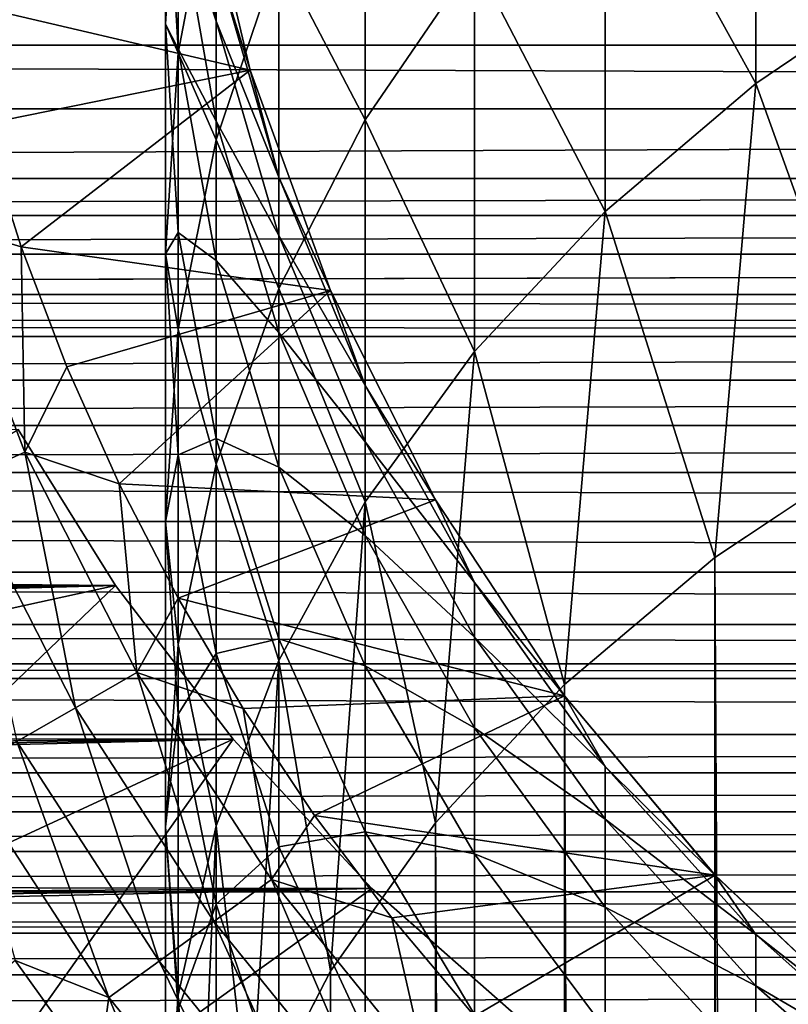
# Model space of a CAD drawing. Header units: metres. Extents: x -109 to 109, y -315 to 32.
# Tile 198 of 256: x -13.94 to -8.98, y -9.75 to -3.4. Entities that reach past the tile are written whole.
import ezdxf

# ---------------------------------------------------------------- set-up
doc = ezdxf.new("R2010")
doc.units = ezdxf.units.M
doc.layers.add('solid_K244242000C74_AAA', color=7, linetype='CONTINUOUS')

msp = doc.modelspace()

# ---------------------------------------------------------------- linework, layer by layer
at = {"layer": 'solid_K244242000C74_AAA'}
for points in [[(-9.192389, -3.813907, 134.721024), (-9.192389, -1.174956, 131.377579), (-10.163809, -2.054023, 130.738174)], [(-9.192389, -3.813907, 134.721024), (-8.105368, -3.075629, 135.352371), (-9.192389, -1.174956, 131.377579)], [(-11.712595, -4.047355, 129.288254), (-11.712595, -1.834359, 125.979927), (-12.270483, -2.982415, 125.27565)], [(-11.712595, -4.047355, 129.288254), (-11.007415, -3.01552, 130.038788), (-11.712595, -1.834359, 125.979927)], [(-12.674063, -3.4117, 106.090286), (-12.918259, -1.992178, 106.315231), (-12.674063, -3.022575, 102.803696)], [(-12.918259, -2.660272, 109.671906), (-12.918259, -1.992178, 106.315231), (-12.674063, -3.4117, 106.090286)], [(-13, -3.430833, 116.733818), (-12.918259, -2.086266, 117.291245), (-13, -2.205734, 113.415848)], [(-12.918259, -3.616098, 120.606628), (-12.918259, -2.086266, 117.291245), (-13, -3.430833, 116.733818)], [(-12.918259, -3.616098, 120.606628), (-12.674063, -2.335769, 121.259621), (-12.918259, -2.086266, 117.291245)], [(-10.163809, -4.64004, 134.014542), (-10.163809, -2.054023, 130.738174), (-11.007415, -3.01552, 130.038788)], [(-10.163809, -4.64004, 134.014542), (-9.192389, -3.813907, 134.721024), (-10.163809, -2.054023, 130.738174)], [(-12.918259, -3.589927, 112.965736), (-13, -2.205734, 113.415848), (-12.918259, -2.660272, 109.671906)], [(-13, -3.430833, 116.733818), (-13, -2.205734, 113.415848), (-12.918259, -3.589927, 112.965736)], [(-12.453831, -3.728525, 75.5), (-12.802513, -2.257326, 75.5), (-14.389164, -3.275693, 75.5)], [(-12.802501, -2.257426, 99.5), (-12.802513, -2.257326, 75.5), (-12.453831, -3.728525, 75.5)], [(-12.802501, -2.257426, 99.5), (-12.453831, -3.728525, 75.5), (-12.453864, -3.728442, 99.5)], [(-12.802501, -2.257426, 99.5), (-12.453864, -3.728442, 99.5), (-12.674063, -3.022575, 102.803696)], [(-12.674063, -4.176496, 124.543144), (-12.674063, -2.335769, 121.259621), (-12.918259, -3.616098, 120.606628)], [(-12.674063, -4.176496, 124.543144), (-12.270483, -2.982415, 125.27565), (-12.674063, -2.335769, 121.259621)], [(-12.674063, -4.057743, 109.336166), (-12.918259, -2.660272, 109.671906), (-12.674063, -3.4117, 106.090286)], [(-12.918259, -3.589927, 112.965736), (-12.918259, -2.660272, 109.671906), (-12.674063, -4.057743, 109.336166)], [(-12.270483, -5.136553, 128.495987), (-12.270483, -2.982415, 125.27565), (-12.674063, -4.176496, 124.543144)], [(-12.270483, -5.136553, 128.495987), (-11.712595, -4.047355, 129.288254), (-12.270483, -2.982415, 125.27565)], [(-12.453864, -3.728442, 99.5), (-12.270483, -4.419112, 102.693787), (-12.674063, -3.022575, 102.803696)], [(-12.674063, -3.4117, 106.090286), (-12.674063, -3.022575, 102.803696), (-12.270483, -4.419112, 102.693787)], [(-11.007415, -5.54364, 133.241806), (-11.007415, -3.01552, 130.038788), (-11.712595, -4.047355, 129.288254)], [(-11.007415, -5.54364, 133.241806), (-10.163809, -4.64004, 134.014542), (-11.007415, -3.01552, 130.038788)], [(-8.356239, -6.138417, 138.361588), (-8.105368, -3.075629, 135.352371), (-9.192389, -3.813907, 134.721024)], [(-54.901939, -3.565622, -14.570049), (-54.736465, -3.188792, -14.657135), (54.903008, -3.565614, -14.570051)], [(-54.736465, -3.188792, -14.657135), (54.737633, -3.188897, -14.657112), (54.903008, -3.565614, -14.570051)], [(-12.453831, -3.728525, 75.5), (-14.389164, -3.275693, 75.5), (-14.182702, -4.078055, 75.5)], [(-12.270483, -4.795291, 105.87104), (-12.674063, -3.4117, 106.090286), (-12.270483, -4.419112, 102.693787)], [(-12.674063, -4.057743, 109.336166), (-12.674063, -3.4117, 106.090286), (-12.270483, -4.795291, 105.87104)], [(-12.918259, -4.7754, 116.176384), (-13, -3.430833, 116.733818), (-12.918259, -3.589927, 112.965736)], [(-13, -4.912732, 119.945313), (-13, -3.430833, 116.733818), (-12.918259, -4.7754, 116.176384)], [(-13, -4.912732, 119.945313), (-12.918259, -3.616098, 120.606628), (-13, -3.430833, 116.733818)], [(-55.100262, -3.977244, -14.463109), (-54.901939, -3.565622, -14.570049), (55.100708, -3.977313, -14.463091)], [(-54.901939, -3.565622, -14.570049), (54.903008, -3.565614, -14.570051), (55.100708, -3.977313, -14.463091)], [(-12.918259, -5.401585, 123.791618), (-12.918259, -3.616098, 120.606628), (-13, -4.912732, 119.945313)], [(-12.674063, -4.956714, 112.521286), (-12.918259, -3.589927, 112.965736), (-12.674063, -4.057743, 109.336166)], [(-12.918259, -4.7754, 116.176384), (-12.918259, -3.589927, 112.965736), (-12.674063, -4.956714, 112.521286)], [(-12.918259, -5.401585, 123.791618), (-12.674063, -4.176496, 124.543144), (-12.918259, -3.616098, 120.606628)], [(-12.453831, -3.728525, 75.5), (-14.182702, -4.078055, 75.5), (-13.931458, -4.867612, 75.5)], [(-11.936845, -5.148944, 75.5), (-12.453831, -3.728525, 75.5), (-13.931458, -4.867612, 75.5)], [(-12.453864, -3.728442, 99.5), (-12.453831, -3.728525, 75.5), (-11.936845, -5.148944, 75.5)], [(-12.453864, -3.728442, 99.5), (-11.936845, -5.148944, 75.5), (-11.93681, -5.149037, 99.5)], [(-12.453864, -3.728442, 99.5), (-11.93681, -5.149037, 99.5), (-12.270483, -4.419112, 102.693787)], [(-9.455857, -6.871995, 137.628006), (-9.192389, -3.813907, 134.721024), (-10.163809, -4.64004, 134.014542)], [(-9.455857, -6.871995, 137.628006), (-8.356239, -6.138417, 138.361588), (-9.192389, -3.813907, 134.721024)], [(-55.337784, -4.42641, -14.332024), (-55.100262, -3.977244, -14.463109), (55.100708, -3.977313, -14.463091)], [(-55.337784, -4.42641, -14.332024), (55.100708, -3.977313, -14.463091), (55.337467, -4.426559, -14.331977)], [(-12.270483, -5.419841, 109.008934), (-12.674063, -4.057743, 109.336166), (-12.270483, -4.795291, 105.87104)], [(-12.674063, -4.956714, 112.521286), (-12.674063, -4.057743, 109.336166), (-12.270483, -5.419841, 109.008934)], [(-11.712595, -6.513342, 132.412552), (-11.712595, -4.047355, 129.288254), (-12.270483, -5.136553, 128.495987)], [(-11.712595, -6.513342, 132.412552), (-11.007415, -5.54364, 133.241806), (-11.712595, -4.047355, 129.288254)], [(-14.480089, -4.704866, 75.463287), (-13.931458, -4.867612, 75.5), (-14.182702, -4.078055, 75.5)], [(-12.674063, -6.269416, 127.671959), (-12.674063, -4.176496, 124.543144), (-12.918259, -5.401585, 123.791618)], [(-12.674063, -6.269416, 127.671959), (-12.270483, -5.136553, 128.495987), (-12.674063, -4.176496, 124.543144)], [(-55.473351, -4.665706, -14.255918), (-55.337784, -4.42641, -14.332024), (55.337467, -4.426559, -14.331977)], [(-55.473351, -4.665706, -14.255918), (55.337467, -4.426559, -14.331977), (55.472794, -4.665888, -14.255858)], [(-11.93681, -5.149037, 99.5), (-11.712595, -5.761821, 102.588112), (-12.270483, -4.419112, 102.693787)], [(-12.270483, -4.795291, 105.87104), (-12.270483, -4.419112, 102.693787), (-11.712595, -5.761821, 102.588112)], [(-55.621552, -4.915199, -14.171832), (-55.473351, -4.665706, -14.255918), (55.472794, -4.665888, -14.255858)], [(-55.621552, -4.915199, -14.171832), (55.472794, -4.665888, -14.255858), (55.620914, -4.91545, -14.171744)], [(-10.427602, -7.690881, 136.809113), (-10.163809, -4.64004, 134.014542), (-11.007415, -5.54364, 133.241806)], [(-10.427602, -7.690881, 136.809113), (-9.455857, -6.871995, 137.628006), (-10.163809, -4.64004, 134.014542)], [(-13.908973, -6.192674, 75.463287), (-13.931458, -4.867612, 75.5), (-14.480089, -4.704866, 75.463287)], [(-13.908973, -6.192674, 75.463287), (-14.480089, -4.704866, 75.463287), (-14.327603, -6.37906, 75.353462)], [(-12.918259, -6.209367, 119.284004), (-13, -4.912732, 119.945313), (-12.918259, -4.7754, 116.176384)], [(-12.674063, -6.103058, 115.625961), (-12.918259, -4.7754, 116.176384), (-12.674063, -4.956714, 112.521286)], [(-12.918259, -6.209367, 119.284004), (-12.918259, -4.7754, 116.176384), (-12.674063, -6.103058, 115.625961)], [(-11.712595, -6.125553, 105.66024), (-12.270483, -4.795291, 105.87104), (-11.712595, -5.761821, 102.588112)], [(-12.270483, -5.419841, 109.008934), (-12.270483, -4.795291, 105.87104), (-11.712595, -6.125553, 105.66024)], [(-11.936845, -5.148944, 75.5), (-13.931458, -4.867612, 75.5), (-13.636667, -5.640982, 75.5)], [(-13.908973, -6.192674, 75.463287), (-13.636667, -5.640982, 75.5), (-13.931458, -4.867612, 75.5)], [(-55.783497, -5.175171, -14.078978), (-55.621552, -4.915199, -14.171832), (55.620914, -4.91545, -14.171744)], [(-55.783497, -5.175171, -14.078978), (55.620914, -4.91545, -14.171744), (55.782906, -5.175472, -14.078867)], [(-13, -6.642277, 123.03051), (-13, -4.912732, 119.945313), (-12.918259, -6.209367, 119.284004)], [(-13, -6.642277, 123.03051), (-12.918259, -5.401585, 123.791618), (-13, -4.912732, 119.945313)], [(-12.270483, -6.288904, 112.088081), (-12.674063, -4.956714, 112.521286), (-12.270483, -5.419841, 109.008934)], [(-12.674063, -6.103058, 115.625961), (-12.674063, -4.956714, 112.521286), (-12.270483, -6.288904, 112.088081)], [(-12.270483, -7.536953, 131.537201), (-12.270483, -5.136553, 128.495987), (-12.674063, -6.269416, 127.671959)], [(-12.270483, -7.536953, 131.537201), (-11.712595, -6.513342, 132.412552), (-12.270483, -5.136553, 128.495987)], [(-55.897659, -5.351582, -14.012872), (-55.783497, -5.175171, -14.078978), (55.879856, -5.325472, -14.022816)], [(-55.783497, -5.175171, -14.078978), (55.782906, -5.175472, -14.078867), (55.879856, -5.325472, -14.022816)], [(-11.936845, -5.148944, 75.5), (-13.636667, -5.640982, 75.5), (-13.298898, -6.396794, 75.5)], [(-11.258284, -6.500063, 75.5), (-11.936845, -5.148944, 75.5), (-13.298898, -6.396794, 75.5)], [(-11.93681, -5.149037, 99.5), (-11.936845, -5.148944, 75.5), (-11.258284, -6.500063, 75.5)], [(-11.93681, -5.149037, 99.5), (-11.258284, -6.500063, 75.5), (-11.25833, -6.5, 99.5)], [(-11.93681, -5.149037, 99.5), (-11.25833, -6.5, 99.5), (-11.712595, -5.761821, 102.588112)], [(-55.897659, -5.351582, -14.012872), (55.879856, -5.325472, -14.022816), (55.95961, -5.446021, -13.976439)], [(-55.960014, -5.445732, -13.976552), (-55.897659, -5.351582, -14.012872), (55.95961, -5.446021, -13.976439)], [(-56.153084, -5.727384, -13.863516), (-55.960014, -5.445732, -13.976552), (55.95961, -5.446021, -13.976439)], [(-56.153084, -5.727384, -13.863516), (55.95961, -5.446021, -13.976439), (56.15292, -5.727623, -13.863418)], [(-12.918259, -7.431698, 126.826538), (-12.918259, -5.401585, 123.791618), (-13, -6.642277, 123.03051)], [(-12.918259, -7.431698, 126.826538), (-12.674063, -6.269416, 127.671959), (-12.918259, -5.401585, 123.791618)], [(-11.712595, -6.729439, 108.694305), (-12.270483, -5.419841, 109.008934), (-11.712595, -6.125553, 105.66024)], [(-12.270483, -6.288904, 112.088081), (-12.270483, -5.419841, 109.008934), (-11.712595, -6.729439, 108.694305)], [(-11.25833, -8.584001, 135.916), (-11.007415, -5.54364, 133.241806), (-11.712595, -6.513342, 132.412552)], [(-11.25833, -8.584001, 135.916), (-10.427602, -7.690881, 136.809113), (-11.007415, -5.54364, 133.241806)], [(-13.908973, -6.192674, 75.463287), (-13.298898, -6.396794, 75.5), (-13.636667, -5.640982, 75.5)], [(-56.363251, -6.019932, -13.739011), (-56.153084, -5.727384, -13.863516), (56.15292, -5.727623, -13.863418)], [(-56.363251, -6.019932, -13.739011), (56.15292, -5.727623, -13.863418), (56.363365, -6.020088, -13.738942)], [(-11.25833, -6.5, 99.5), (-11.007415, -7.033816, 102.488007), (-11.712595, -5.761821, 102.588112)], [(-11.712595, -6.125553, 105.66024), (-11.712595, -5.761821, 102.588112), (-11.007415, -7.033816, 102.488007)], [(-56.592854, -6.323869, -13.601789), (-56.363251, -6.019932, -13.739011), (56.363365, -6.020088, -13.738942)], [(-56.592854, -6.323869, -13.601789), (56.363365, -6.020088, -13.738942), (56.593132, -6.323953, -13.60175)], [(-13.322607, -7.051901, 13.238984), (-13.951087, -6.04581, 13.727643), (-48.509747, -6.731012, 13.40498)], [(-16.971727, -7.85178, 26.77269), (-13.951087, -6.04581, 13.727643), (-13.322607, -7.051901, 13.238984)], [(-12.674063, -7.489695, 118.631012), (-12.918259, -6.209367, 119.284004), (-12.674063, -6.103058, 115.625961)], [(-12.270483, -7.397111, 115.08947), (-12.674063, -6.103058, 115.625961), (-12.270483, -6.288904, 112.088081)], [(-12.674063, -7.489695, 118.631012), (-12.674063, -6.103058, 115.625961), (-12.270483, -7.397111, 115.08947)], [(-11.007415, -7.385757, 105.460541), (-11.712595, -6.125553, 105.66024), (-11.007415, -7.033816, 102.488007)], [(-11.712595, -6.729439, 108.694305), (-11.712595, -6.125553, 105.66024), (-11.007415, -7.385757, 105.460541)], [(-8.356239, -217.139084, 349.362244), (-8.356239, -6.138417, 138.361588), (-9.455857, -6.871995, 137.628006)], [(-13.908973, -6.192674, 75.463287), (-14.327603, -6.37906, 75.353462), (-13.582321, -7.841757, 75.353462)], [(-13.185468, -7.612633, 75.463287), (-13.298898, -6.396794, 75.5), (-13.908973, -6.192674, 75.463287)], [(-13.185468, -7.612633, 75.463287), (-13.908973, -6.192674, 75.463287), (-13.582321, -7.841757, 75.353462)], [(-12.918259, -7.882968, 122.269409), (-13, -6.642277, 123.03051), (-12.918259, -6.209367, 119.284004)], [(-12.918259, -7.882968, 122.269409), (-12.918259, -6.209367, 119.284004), (-12.674063, -7.489695, 118.631012)], [(-12.674063, -8.601601, 130.62674), (-12.674063, -6.269416, 127.671959), (-12.918259, -7.431698, 126.826538)], [(-12.674063, -8.601601, 130.62674), (-12.270483, -7.536953, 131.537201), (-12.674063, -6.269416, 127.671959)], [(-56.842701, -6.639006, -13.450785), (-56.592854, -6.323869, -13.601789), (56.843044, -6.639031, -13.450772)], [(-56.592854, -6.323869, -13.601789), (56.593132, -6.323953, -13.60175), (56.843044, -6.639031, -13.450772)], [(-11.712595, -7.569747, 111.671577), (-12.270483, -6.288904, 112.088081), (-11.712595, -6.729439, 108.694305)], [(-12.270483, -7.397111, 115.08947), (-12.270483, -6.288904, 112.088081), (-11.712595, -7.569747, 111.671577)], [(-13.582321, -7.841757, 75.353462), (-14.327603, -6.37906, 75.353462), (-13.959386, -8.059456, 75.173233)], [(-11.258284, -6.500063, 75.5), (-13.298898, -6.396794, 75.5), (-12.919087, -7.132754, 75.5)], [(-13.185468, -7.612633, 75.463287), (-12.919087, -7.132754, 75.5), (-13.298898, -6.396794, 75.5)], [(-10.427655, -7.762985, 75.5), (-11.258284, -6.500063, 75.5), (-12.919087, -7.132754, 75.5)], [(-11.93681, -9.539276, 134.960724), (-11.712595, -6.513342, 132.412552), (-12.270483, -7.536953, 131.537201)], [(-11.93681, -9.539276, 134.960724), (-11.25833, -8.584001, 135.916), (-11.712595, -6.513342, 132.412552)], [(-11.25833, -6.5, 99.5), (-11.258284, -6.500063, 75.5), (-10.427655, -7.762985, 75.5)], [(-11.25833, -6.5, 99.5), (-10.427655, -7.762985, 75.5), (-10.427602, -7.763062, 99.5)], [(-11.25833, -6.5, 99.5), (-10.427602, -7.763062, 99.5), (-11.007415, -7.033816, 102.488007)], [(-57.114815, -6.965628, -13.284579), (-56.842701, -6.639006, -13.450785), (57.115116, -6.965627, -13.284579)], [(-56.842701, -6.639006, -13.450785), (56.843044, -6.639031, -13.450772), (57.115116, -6.965627, -13.284579)], [(-13, -8.608783, 125.970345), (-13, -6.642277, 123.03051), (-12.918259, -7.882968, 122.269409)], [(-13, -8.608783, 125.970345), (-12.918259, -7.431698, 126.826538), (-13, -6.642277, 123.03051)], [(-13.322607, -7.051901, 13.238984), (-48.509747, -6.731012, 13.40498), (-48.482357, -7.056297, 13.236642)], [(-11.007415, -7.970067, 108.396255), (-11.712595, -6.729439, 108.694305), (-11.007415, -7.385757, 105.460541)], [(-11.712595, -7.569747, 111.671577), (-11.712595, -6.729439, 108.694305), (-11.007415, -7.970067, 108.396255)], [(-9.455857, -217.872665, 348.628662), (-9.455857, -6.871995, 137.628006), (-10.427602, -7.690881, 136.809113)], [(-9.436111, -217.857895, 348.643433), (-8.356239, -217.139084, 349.362244), (-9.455857, -6.871995, 137.628006)], [(-9.455857, -217.872665, 348.628662), (-9.436111, -217.857895, 348.643433), (-9.455857, -6.871995, 137.628006)], [(-57.411022, -7.30376, -13.101721), (-57.114815, -6.965628, -13.284579), (57.411224, -7.30376, -13.101721)], [(-57.114815, -6.965628, -13.284579), (57.115116, -6.965627, -13.284579), (57.411224, -7.30376, -13.101721)], [(-10.427602, -7.763062, 99.5), (-10.163809, -8.219101, 102.394722), (-11.007415, -7.033816, 102.488007)], [(-11.007415, -7.385757, 105.460541), (-11.007415, -7.033816, 102.488007), (-10.163809, -8.219101, 102.394722)], [(-13.322607, -7.051901, 13.238984), (-48.484486, -7.692848, 12.877115), (-48.514145, -8.006148, 12.684699)], [(-12.56513, -8.04336, 12.661136), (-13.322607, -7.051901, 13.238984), (-48.514145, -8.006148, 12.684699)], [(-13.322607, -7.051901, 13.238984), (-48.473824, -7.376679, 13.060804), (-48.484486, -7.692848, 12.877115)], [(-13.322607, -7.051901, 13.238984), (-48.482357, -7.056297, 13.236642), (-48.473824, -7.376679, 13.060804)], [(-16.971727, -7.85178, 26.77269), (-13.322607, -7.051901, 13.238984), (-16.023153, -9.640984, 26.77269)], [(-16.023153, -9.640984, 26.77269), (-13.322607, -7.051901, 13.238984), (-12.56513, -8.04336, 12.661136)], [(-13.185468, -7.612633, 75.463287), (-12.498758, -7.846035, 75.5), (-12.919087, -7.132754, 75.5)], [(-10.427655, -7.762985, 75.5), (-12.919087, -7.132754, 75.5), (-12.498758, -7.846035, 75.5)], [(-57.650047, -7.56507, -12.952595), (-57.411022, -7.30376, -13.101721), (57.63216, -7.545741, -12.963865)], [(-57.411022, -7.30376, -13.101721), (57.411224, -7.30376, -13.101721), (57.63216, -7.545741, -12.963865)], [(-12.270483, -8.737617, 117.994545), (-12.674063, -7.489695, 118.631012), (-12.270483, -7.397111, 115.08947)], [(-11.712595, -8.641287, 114.573654), (-12.270483, -7.397111, 115.08947), (-11.712595, -7.569747, 111.671577)], [(-12.270483, -8.737617, 117.994545), (-12.270483, -7.397111, 115.08947), (-11.712595, -8.641287, 114.573654)], [(-10.163809, -8.560055, 105.274452), (-11.007415, -7.385757, 105.460541), (-10.163809, -8.219101, 102.394722)], [(-11.007415, -7.970067, 108.396255), (-11.007415, -7.385757, 105.460541), (-10.163809, -8.560055, 105.274452)], [(-12.918259, -9.693895, 129.692642), (-12.918259, -7.431698, 126.826538), (-13, -8.608783, 125.970345)], [(-12.918259, -9.693895, 129.692642), (-12.674063, -8.601601, 130.62674), (-12.918259, -7.431698, 126.826538)], [(-12.674063, -9.108058, 121.517883), (-12.918259, -7.882968, 122.269409), (-12.674063, -7.489695, 118.631012)], [(-12.674063, -9.108058, 121.517883), (-12.674063, -7.489695, 118.631012), (-12.270483, -8.737617, 117.994545)], [(-57.650047, -7.56507, -12.952595), (57.63216, -7.545741, -12.963865), (57.732616, -7.653055, -12.900805)], [(-12.453864, -10.543788, 133.956207), (-12.270483, -7.536953, 131.537201), (-12.674063, -8.601601, 130.62674)], [(-12.453864, -10.543788, 133.956207), (-11.93681, -9.539276, 134.960724), (-12.270483, -7.536953, 131.537201)], [(-57.73254, -7.653027, -12.900821), (-57.650047, -7.56507, -12.952595), (57.732616, -7.653055, -12.900805)], [(-13.185468, -7.612633, 75.463287), (-13.582321, -7.841757, 75.353462), (-12.68823, -9.218538, 75.353462)], [(-12.317499, -8.949187, 75.463287), (-12.498758, -7.846035, 75.5), (-13.185468, -7.612633, 75.463287)], [(-12.317499, -8.949187, 75.463287), (-13.185468, -7.612633, 75.463287), (-12.68823, -9.218538, 75.353462)], [(-11.007415, -8.783134, 111.277008), (-11.712595, -7.569747, 111.671577), (-11.007415, -7.970067, 108.396255)], [(-11.712595, -8.641287, 114.573654), (-11.712595, -7.569747, 111.671577), (-11.007415, -8.783134, 111.277008)], [(-58.082401, -8.013789, -12.679873), (-57.73254, -7.653027, -12.900821), (58.082382, -8.013843, -12.679839)], [(-57.73254, -7.653027, -12.900821), (57.732616, -7.653055, -12.900805), (58.082382, -8.013843, -12.679839)], [(-10.427602, -218.691544, 347.809784), (-10.427602, -7.690881, 136.809113), (-11.25833, -8.584001, 135.916)], [(-10.41132, -218.676117, 347.825226), (-9.455857, -217.872665, 348.628662), (-10.427602, -7.690881, 136.809113)], [(-10.427602, -218.691544, 347.809784), (-10.41132, -218.676117, 347.825226), (-10.427602, -7.690881, 136.809113)], [(-10.427655, -7.762985, 75.5), (-12.498758, -7.846035, 75.5), (-12.038725, -8.535139, 75.5)], [(-9.455807, -8.921181, 75.5), (-10.427655, -7.762985, 75.5), (-12.038725, -8.535139, 75.5)], [(-10.427602, -7.763062, 99.5), (-10.427655, -7.762985, 75.5), (-9.455807, -8.921181, 75.5)], [(-10.427602, -7.763062, 99.5), (-9.455807, -8.921181, 75.5), (-9.455857, -8.921142, 99.5)], [(-10.427602, -7.763062, 99.5), (-9.455857, -8.921142, 99.5), (-10.163809, -8.219101, 102.394722)], [(-13.582321, -7.841757, 75.353462), (-13.959386, -8.059456, 75.173233), (-13.040473, -9.474458, 75.173233)], [(-12.68823, -9.218538, 75.353462), (-13.582321, -7.841757, 75.353462), (-13.040473, -9.474458, 75.173233)], [(-12.317499, -8.949187, 75.463287), (-12.038725, -8.535139, 75.5), (-12.498758, -7.846035, 75.5)], [(-12.918259, -9.785867, 125.114159), (-13, -8.608783, 125.970345), (-12.918259, -7.882968, 122.269409)], [(-12.918259, -9.785867, 125.114159), (-12.918259, -7.882968, 122.269409), (-12.674063, -9.108058, 121.517883)], [(-10.163809, -9.126122, 108.118515), (-11.007415, -7.970067, 108.396255), (-10.163809, -8.560055, 105.274452)], [(-11.007415, -8.783134, 111.277008), (-11.007415, -7.970067, 108.396255), (-10.163809, -9.126122, 108.118515)], [(-58.331547, -8.26016, -12.520773), (-58.082401, -8.013789, -12.679873), (58.082382, -8.013843, -12.679839)], [(-58.331547, -8.26016, -12.520773), (58.082382, -8.013843, -12.679839), (58.331486, -8.260226, -12.520729)], [(-12.56513, -8.04336, 12.661136), (-48.632896, -8.625665, 12.271834), (-48.723083, -8.9328, 12.050107)], [(-11.668587, -9.007024, 11.994729), (-12.56513, -8.04336, 12.661136), (-48.723083, -8.9328, 12.050107)], [(-12.56513, -8.04336, 12.661136), (-48.563335, -8.316606, 12.483352), (-48.632896, -8.625665, 12.271834)], [(-12.56513, -8.04336, 12.661136), (-48.514145, -8.006148, 12.684699), (-48.563335, -8.316606, 12.483352)], [(-16.023153, -9.640984, 26.77269), (-12.56513, -8.04336, 12.661136), (-14.886925, -11.316778, 26.77269)], [(-14.886925, -11.316778, 26.77269), (-12.56513, -8.04336, 12.661136), (-11.668587, -9.007024, 11.994729)], [(-13.959386, -8.059456, 75.173233), (-14.307359, -8.260358, 74.927048), (-13.36554, -9.710632, 74.927048)], [(-13.040473, -9.474458, 75.173233), (-13.959386, -8.059456, 75.173233), (-13.36554, -9.710632, 74.927048)], [(-9.455857, -8.921142, 99.5), (-9.192389, -9.302771, 102.309433), (-10.163809, -8.219101, 102.394722)], [(-10.163809, -8.560055, 105.274452), (-10.163809, -8.219101, 102.394722), (-9.192389, -9.302771, 102.309433)], [(-58.59515, -8.511696, -12.351155), (-58.331547, -8.26016, -12.520773), (58.331486, -8.260226, -12.520729)], [(-58.59515, -8.511696, -12.351155), (58.331486, -8.260226, -12.520729), (58.59507, -8.51177, -12.351104)], [(-13.36554, -9.710632, 74.927048), (-14.307359, -8.260358, 74.927048), (-13.970309, -9.472079, 74.621323)], [(-58.873028, -8.767994, -12.17055), (-58.59515, -8.511696, -12.351155), (58.59507, -8.51177, -12.351104)], [(-58.873028, -8.767994, -12.17055), (58.59507, -8.51177, -12.351104), (58.87294, -8.768072, -12.170494)], [(-12.317499, -8.949187, 75.463287), (-11.541083, -9.196871, 75.5), (-12.038725, -8.535139, 75.5)], [(-9.455807, -8.921181, 75.5), (-12.038725, -8.535139, 75.5), (-11.541083, -9.196871, 75.5)], [(-9.192389, -9.633679, 105.104324), (-10.163809, -8.560055, 105.274452), (-9.192389, -9.302771, 102.309433)], [(-10.163809, -9.126122, 108.118515), (-10.163809, -8.560055, 105.274452), (-9.192389, -9.633679, 105.104324)], [(-13, -10.800101, 128.746658), (-13, -8.608783, 125.970345), (-12.918259, -9.785867, 125.114159)], [(-13, -10.800101, 128.746658), (-12.918259, -9.693895, 129.692642), (-13, -8.608783, 125.970345)], [(-12.802501, -11.583954, 132.916046), (-12.674063, -8.601601, 130.62674), (-12.918259, -9.693895, 129.692642)], [(-12.802501, -11.583954, 132.916046), (-12.453864, -10.543788, 133.956207), (-12.674063, -8.601601, 130.62674)], [(-11.25833, -219.584671, 346.916656), (-11.25833, -8.584001, 135.916), (-11.93681, -9.539276, 134.960724)], [(-11.245451, -219.568924, 346.932404), (-10.427602, -218.691544, 347.809784), (-11.25833, -8.584001, 135.916)], [(-11.25833, -219.584671, 346.916656), (-11.245451, -219.568924, 346.932404), (-11.25833, -8.584001, 135.916)], [(-11.712595, -9.937438, 117.382614), (-12.270483, -8.737617, 117.994545), (-11.712595, -8.641287, 114.573654)], [(-11.007415, -9.819938, 114.085007), (-11.712595, -8.641287, 114.573654), (-11.007415, -8.783134, 111.277008)], [(-11.712595, -9.937438, 117.382614), (-11.712595, -8.641287, 114.573654), (-11.007415, -9.819938, 114.085007)], [(-12.270483, -10.302138, 120.785378), (-12.674063, -9.108058, 121.517883), (-12.270483, -8.737617, 117.994545)], [(-12.270483, -10.302138, 120.785378), (-12.270483, -8.737617, 117.994545), (-11.712595, -9.937438, 117.382614)], [(-59.166065, -9.028784, -11.978358), (-58.873028, -8.767994, -12.17055), (58.87294, -8.768072, -12.170494)], [(-59.166065, -9.028784, -11.978358), (58.87294, -8.768072, -12.170494), (59.165981, -9.028861, -11.978299)], [(-10.163809, -9.913807, 110.909332), (-11.007415, -8.783134, 111.277008), (-10.163809, -9.126122, 108.118515)], [(-11.007415, -9.819938, 114.085007), (-11.007415, -8.783134, 111.277008), (-10.163809, -9.913807, 110.909332)], [(-11.668587, -9.007024, 11.994729), (-48.723083, -8.9328, 12.050107), (-48.835556, -9.238489, 11.817373)], [(-12.317499, -8.949187, 75.463287), (-12.68823, -9.218538, 75.353462), (-11.655122, -10.494319, 75.353462)], [(-11.314578, -10.187692, 75.463287), (-11.541083, -9.196871, 75.5), (-12.317499, -8.949187, 75.463287)], [(-11.314578, -10.187692, 75.463287), (-12.317499, -8.949187, 75.463287), (-11.655122, -10.494319, 75.353462)], [(-9.455807, -8.921181, 75.5), (-11.541083, -9.196871, 75.5), (-11.007166, -9.82964, 75.5)], [(-8.356299, -9.958525, 75.5), (-9.455807, -8.921181, 75.5), (-11.007166, -9.82964, 75.5)], [(-9.455857, -8.921142, 99.5), (-9.455807, -8.921181, 75.5), (-8.356299, -9.958525, 75.5)], [(-9.455857, -8.921142, 99.5), (-8.356299, -9.958525, 75.5), (-8.356239, -9.958578, 99.5)], [(-9.455857, -8.921142, 99.5), (-8.356239, -9.958578, 99.5), (-9.192389, -9.302771, 102.309433)], [(-11.668587, -9.007024, 11.994729), (-48.970364, -9.542333, 11.573413), (-49.131065, -9.846081, 11.316125)], [(-10.626992, -9.924098, 11.247767), (-11.668587, -9.007024, 11.994729), (-49.131065, -9.846081, 11.316125)], [(-11.668587, -9.007024, 11.994729), (-48.835556, -9.238489, 11.817373), (-48.970364, -9.542333, 11.573413)], [(-14.886925, -11.316778, 26.77269), (-11.668587, -9.007024, 11.994729), (-10.626992, -9.924098, 11.247767)], [(-59.398952, -9.228862, -11.824894), (-59.166065, -9.028784, -11.978358), (59.381207, -9.213956, -11.836512)], [(-59.166065, -9.028784, -11.978358), (59.165981, -9.028861, -11.978299), (59.381207, -9.213956, -11.836512)], [(-12.674063, -10.94815, 124.26873), (-12.918259, -9.785867, 125.114159), (-12.674063, -9.108058, 121.517883)], [(-12.674063, -10.94815, 124.26873), (-12.674063, -9.108058, 121.517883), (-12.270483, -10.302138, 120.785378)], [(-9.192389, -10.183069, 107.864594), (-10.163809, -9.126122, 108.118515), (-9.192389, -9.633679, 105.104324)], [(-10.163809, -9.913807, 110.909332), (-10.163809, -9.126122, 108.118515), (-9.192389, -10.183069, 107.864594)], [(-11.314578, -10.187692, 75.463287), (-11.007166, -9.82964, 75.5), (-11.541083, -9.196871, 75.5)], [(-59.476559, -9.294316, -11.773516), (-59.398952, -9.228862, -11.824894), (59.47649, -9.294389, -11.773459)], [(-59.398952, -9.228862, -11.824894), (59.381207, -9.213956, -11.836512), (59.47649, -9.294389, -11.773459)], [(-12.68823, -9.218538, 75.353462), (-13.040473, -9.474458, 75.173233), (-11.978685, -10.785657, 75.173233)], [(-11.655122, -10.494319, 75.353462), (-12.68823, -9.218538, 75.353462), (-11.978685, -10.785657, 75.173233)], [(-59.803528, -9.563734, -11.555735), (-59.476559, -9.294316, -11.773516), (59.47649, -9.294389, -11.773459)], [(-59.803528, -9.563734, -11.555735), (59.47649, -9.294389, -11.773459), (59.803478, -9.563793, -11.555685)], [(-8.356239, -9.958578, 99.5), (-8.105368, -10.271197, 102.233215), (-9.192389, -9.302771, 102.309433)], [(-9.192389, -9.633679, 105.104324), (-9.192389, -9.302771, 102.309433), (-8.105368, -10.271197, 102.233215)], [(-17.225948, -12.221984, 70.378677), (-13.437012, -10.214526, 74.621323), (-13.970309, -9.472079, 74.621323)], [(-13.36554, -9.710632, 74.927048), (-13.970309, -9.472079, 74.621323), (-13.437012, -10.214526, 74.621323)], [(-13.040473, -9.474458, 75.173233), (-13.36554, -9.710632, 74.927048), (-12.277284, -11.054516, 74.927048)], [(-11.978685, -10.785657, 75.173233), (-13.040473, -9.474458, 75.173233), (-12.277284, -11.054516, 74.927048)], [(-60.149628, -9.836993, -11.324026), (-59.803528, -9.563734, -11.555735), (59.803478, -9.563793, -11.555685)], [(-60.149628, -9.836993, -11.324026), (59.803478, -9.563793, -11.555685), (60.149601, -9.837038, -11.323987)], [(-11.93681, -220.539932, 345.961395), (-11.93681, -9.539276, 134.960724), (-12.453864, -10.543788, 133.956207)], [(-11.927203, -220.524231, 345.977081), (-11.25833, -219.584671, 346.916656), (-11.93681, -9.539276, 134.960724)], [(-11.93681, -220.539932, 345.961395), (-11.927203, -220.524231, 345.977081), (-11.93681, -9.539276, 134.960724)], [(-8.105368, -10.593129, 104.952286), (-9.192389, -9.633679, 105.104324), (-8.105368, -10.271197, 102.233215)], [(-9.192389, -10.183069, 107.864594), (-9.192389, -9.633679, 105.104324), (-8.105368, -10.593129, 104.952286)], [(-13.36554, -9.710632, 74.927048), (-13.437012, -10.214526, 74.621323), (-12.864301, -10.927012, 74.621323)], [(-12.277284, -11.054516, 74.927048), (-13.36554, -9.710632, 74.927048), (-12.864301, -10.927012, 74.621323)], [(-12.978006, -12.645705, 131.854294), (-12.918259, -9.693895, 129.692642), (-13, -10.800101, 128.746658)], [(-12.978006, -12.645705, 131.854294), (-12.802501, -11.583954, 132.916046), (-12.918259, -9.693895, 129.692642)]]:
    msp.add_3dface(points, dxfattribs=at)

doc.saveas('drawing.dxf')
